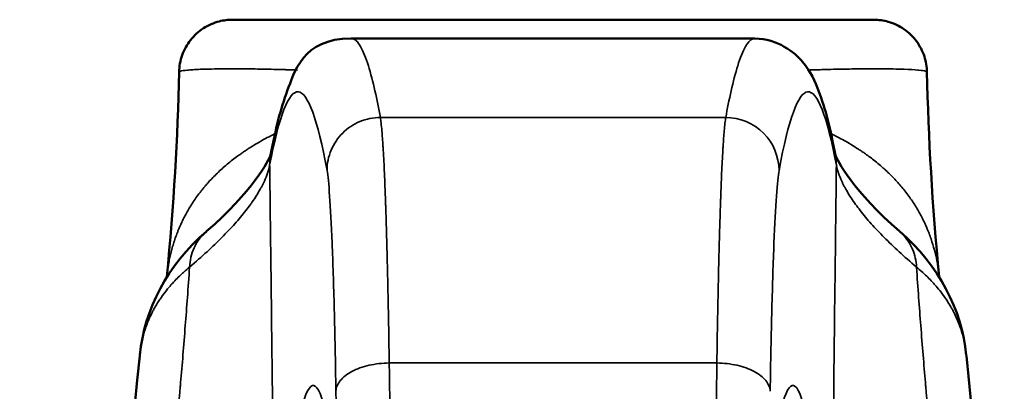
# Model space of a CAD drawing. Header units: inches. Extents: x 0 to 136, y 2 to 86.
# Tile 10 of 74: x 39.942 to 41.396, y 21.063 to 21.611. Entities that reach past the tile are written whole.
import ezdxf

# ---------------------------------------------------------------- set-up
doc = ezdxf.new("R2010")
doc.units = ezdxf.units.IN
doc.header["$LTSCALE"] = 4
doc.header["$MEASUREMENT"] = 0
doc.layers.add('Visible (ANSI)', color=7, linetype='Continuous', lineweight=50)
doc.layers.add('Visible Narrow (ANSI)', color=7, linetype='Continuous', lineweight=35)

msp = doc.modelspace()

# ---------------------------------------------------------------- linework, layer by layer
at = {"layer": 'Visible (ANSI)'}
for p, q in [((40.2564, 21.6113), (41.2031, 21.6113)), ((41.0278, 21.5838), (40.4317, 21.5838)), ((41.0278, 21.5838), (41.0278, 21.5838)), ((40.1777, 21.5343), (40.1777, 21.5343)), ((41.2818, 21.5343), (41.2818, 21.5343)), ((40.2183, 21.2993), (40.2183, 21.2993)), ((41.2413, 21.2993), (41.2413, 21.2993)), ((40.1952, 21.2614), (40.1952, 21.2614)), ((40.2075, 21.2589), (40.2075, 21.2589)), ((41.2521, 21.2589), (41.2521, 21.2589)), ((41.2643, 21.2614), (41.2643, 21.2614)), ((40.1859, 21.2403), (40.1859, 21.2403)), ((41.2736, 21.2404), (41.2736, 21.2404)), ((40.1581, 21.2111), (40.1581, 21.2111)), ((41.3014, 21.2112), (41.3014, 21.2112))]:
    msp.add_line(p, q, dxfattribs=at)
for points, knots in [([(40.1777, 21.5343), (40.1779, 21.5427), (40.1794, 21.5511), (40.1851, 21.567), (40.1893, 21.5747), (40.1999, 21.5881), (40.2064, 21.594), (40.2207, 21.6033), (40.2287, 21.6068), (40.2401, 21.6097), (40.2433, 21.6103), (40.2498, 21.6111), (40.2531, 21.6113), (40.2564, 21.6113)], [0, 0, 0, 0, 0.0637688, 0.0637688, 0.1287341, 0.1287341, 0.1937033, 0.1937033, 0.2585382, 0.2585382, 0.2833569, 0.2833569, 0.3085699, 0.3085699, 0.3085699, 0.3085699]), ([(41.2031, 21.6113), (41.2068, 21.6113), (41.2105, 21.6111), (41.2178, 21.61), (41.2213, 21.6093), (41.233, 21.6059), (41.2409, 21.6022), (41.2549, 21.5925), (41.2612, 21.5865), (41.2714, 21.5728), (41.2754, 21.565), (41.2804, 21.5496), (41.2817, 21.5419), (41.2818, 21.5343)], [0, 0, 0, 0, 0.0281367, 0.0281367, 0.0557283, 0.0557283, 0.120561, 0.120561, 0.1854409, 0.1854409, 0.2506331, 0.2506331, 0.3086227, 0.3086227, 0.3086227, 0.3086227]), ([(40.3128, 21.4117), (40.3202, 21.4502), (40.3274, 21.4802), (40.3476, 21.5328), (40.3595, 21.5838), (40.4317, 21.5838)], [0, 0, 0, 0, 2.032568, 2.032568, 4.075039, 4.075039, 4.075039, 4.075039]), ([(41.0278, 21.5836), (41.061, 21.5836), (41.0869, 21.563), (41.1107, 21.534), (41.1164, 21.5205), (41.1322, 21.4799), (41.1393, 21.4499), (41.1467, 21.4113)], [0, 0, 0, 0, 0.970725, 0.970725, 2.045486, 2.045486, 4.078885, 4.078885, 4.078885, 4.078885]), ([(41.34, 21.1156), (41.3554, 20.9551), (41.3782, 20.7913), (41.4379, 20.4078), (41.4771, 20.1876), (41.5172, 19.9696)], [0, 0, 0, 0, 1.240066, 1.240066, 2.974807, 2.974807, 2.974807, 2.974807])]:
    msp.add_open_spline(points, degree=3, knots=knots, dxfattribs=at)
for points in [[(40.1596, 21.2323), (40.1698, 21.3377), (40.1756, 21.437), (40.1777, 21.5343)], [(41.2818, 21.5343), (41.2839, 21.437), (41.2897, 21.3377), (41.2999, 21.2324)], [(40.2183, 21.2993), (40.285, 21.3566), (40.3116, 21.4057), (40.3128, 21.4117)], [(41.1468, 21.4117), (41.1479, 21.4057), (41.1745, 21.3566), (41.2413, 21.2993)], [(40.1196, 21.1168), (40.1264, 21.1842), (40.1601, 21.2493), (40.2179, 21.299)], [(41.2416, 21.299), (41.2994, 21.2493), (41.3332, 21.1842), (41.3399, 21.1168)], [(39.9423, 19.9696), (40.0109, 20.3418), (40.0828, 20.7322), (40.1195, 21.1156)]]:
    msp.add_open_spline(points, degree=3, dxfattribs=at)
at = {"layer": 'Visible Narrow (ANSI)'}
for p, q in [((40.4605, 21.532), (40.4605, 21.532)), ((40.9991, 21.532), (40.9991, 21.532)), ((40.4703, 21.4901), (40.4703, 21.4901)), ((40.9892, 21.4901), (40.9892, 21.4901)), ((40.4748, 21.4672), (40.9848, 21.4672)), ((41.0818, 21.4669), (41.0818, 21.4669)), ((40.4772, 21.4458), (40.4772, 21.4458)), ((40.9824, 21.4458), (40.9824, 21.4458)), ((41.0691, 21.4174), (41.0691, 21.4174)), ((40.4812, 21.3765), (40.4812, 21.3765)), ((40.9784, 21.3765), (40.9784, 21.3765)), ((40.4879, 21.1051), (40.9716, 21.1051))]:
    msp.add_line(p, q, dxfattribs=at)
for centre, major_axis, ratio, start_param, end_param in [((40.3757, 14.6899), (0, 6.382), 0.026177, 6.195662, 6.627344), ((40.4596, 20.3526), (-0.0038, 1.5146), 0.023002, 5.032166, 5.232321), ((41, 20.3526), (0.0038, 1.5146), 0.023002, 1.050865, 1.25102), ((40.3717, 20.1667), (0, 1.69), 0.026177, 5.096077, 5.271699)]:
    msp.add_ellipse(centre, major_axis=major_axis, ratio=ratio, start_param=start_param, end_param=end_param, dxfattribs=at)
for points, knots in [([(40.4317, 21.5838), (40.432, 21.5838), (40.4322, 21.5838), (40.4325, 21.5837), (40.4336, 21.5836), (40.4348, 21.5833), (40.4359, 21.5827), (40.437, 21.5821), (40.4382, 21.5813), (40.4393, 21.5802), (40.4415, 21.5781), (40.4436, 21.5752), (40.4456, 21.5717), (40.4477, 21.5681), (40.4497, 21.5638), (40.4516, 21.5591), (40.4535, 21.5543), (40.4553, 21.5491), (40.4571, 21.5435), (40.4606, 21.5322), (40.4638, 21.5196), (40.4668, 21.5065), (40.4698, 21.4935), (40.4724, 21.4801), (40.4748, 21.4672)], [0.493529, 0.493529, 0.493529, 0.493529, 0.5, 0.5, 0.5, 0.53125, 0.53125, 0.53125, 0.5625, 0.5625, 0.5625, 0.625, 0.625, 0.625, 0.6875, 0.6875, 0.6875, 0.75, 0.75, 0.75, 0.875, 0.875, 0.875, 1, 1, 1, 1]), ([(40.9848, 21.4672), (40.9871, 21.4801), (40.9925, 21.5069), (41.0006, 21.5386), (41.0079, 21.5596), (41.0139, 21.5723), (41.0192, 21.5796), (41.0236, 21.5829), (41.0262, 21.5837), (41.0276, 21.5838), (41.0278, 21.5838)], [0, 0, 0, 0, 0.125, 0.25, 0.3125, 0.375, 0.4375, 0.46875, 0.5, 0.5064807, 0.5064807, 0.5064807, 0.5064807]), ([(40.1777, 21.5343), (40.1777, 21.5343), (40.1777, 21.5344), (40.1777, 21.5344), (40.1778, 21.5347), (40.1782, 21.5351), (40.1792, 21.5354), (40.1793, 21.5354), (40.1795, 21.5355), (40.1797, 21.5355), (40.1817, 21.536), (40.1851, 21.5365), (40.1902, 21.537), (40.1906, 21.537), (40.191, 21.5371), (40.1914, 21.5371), (40.1967, 21.5376), (40.2037, 21.538), (40.2126, 21.5383), (40.2132, 21.5383), (40.2138, 21.5383), (40.2143, 21.5383), (40.2236, 21.5386), (40.2348, 21.5389), (40.2483, 21.5389), (40.249, 21.5389), (40.2496, 21.5389), (40.2503, 21.5389), (40.2576, 21.539), (40.2654, 21.5389), (40.2741, 21.5389), (40.2821, 21.5388), (40.2908, 21.5387), (40.3003, 21.5385), (40.301, 21.5385), (40.3018, 21.5385), (40.3025, 21.5385), (40.3122, 21.5383), (40.3228, 21.538), (40.3343, 21.5377), (40.335, 21.5377), (40.3358, 21.5376), (40.3365, 21.5376), (40.3416, 21.5375), (40.347, 21.5373), (40.3525, 21.5371)], [0.0239766, 0.0239766, 0.0239766, 0.0239766, 0.0256457, 0.0256457, 0.0256457, 0.0572664, 0.0572664, 0.0572664, 0.0625, 0.0625, 0.0625, 0.120503, 0.120503, 0.120503, 0.125, 0.125, 0.125, 0.1837556, 0.1837556, 0.1837556, 0.1875, 0.1875, 0.1875, 0.2470046, 0.2470046, 0.2470046, 0.25, 0.25, 0.25, 0.28125, 0.28125, 0.28125, 0.3102524, 0.3102524, 0.3102524, 0.3125, 0.3125, 0.3125, 0.3418781, 0.3418781, 0.3418781, 0.34375, 0.34375, 0.34375, 0.356634, 0.356634, 0.356634, 0.356634]), ([(41.1069, 21.5371), (41.1149, 21.5374), (41.1224, 21.5376), (41.1295, 21.5378), (41.1302, 21.5378), (41.1309, 21.5378), (41.1316, 21.5379), (41.1427, 21.5382), (41.1528, 21.5384), (41.1621, 21.5386), (41.1628, 21.5386), (41.1635, 21.5386), (41.1642, 21.5386), (41.1733, 21.5387), (41.1816, 21.5388), (41.1893, 21.5389), (41.1975, 21.5389), (41.2051, 21.5389), (41.212, 21.5389), (41.2126, 21.5389), (41.2133, 21.5389), (41.2139, 21.5389), (41.2269, 21.5388), (41.2376, 21.5386), (41.2464, 21.5383), (41.247, 21.5383), (41.2476, 21.5383), (41.2481, 21.5382), (41.2566, 21.5379), (41.2634, 21.5375), (41.2686, 21.5371), (41.269, 21.537), (41.2694, 21.537), (41.2698, 21.537), (41.2746, 21.5365), (41.278, 21.536), (41.2799, 21.5355), (41.2801, 21.5354), (41.2803, 21.5354), (41.2804, 21.5353), (41.2813, 21.535), (41.2818, 21.5347), (41.2818, 21.5344), (41.2818, 21.5344), (41.2818, 21.5343), (41.2818, 21.5343)], [0.6375478, 0.6375478, 0.6375478, 0.6375478, 0.65625, 0.65625, 0.65625, 0.6581247, 0.6581247, 0.6581247, 0.6875, 0.6875, 0.6875, 0.6897461, 0.6897461, 0.6897461, 0.71875, 0.71875, 0.71875, 0.75, 0.75, 0.75, 0.7529961, 0.7529961, 0.7529961, 0.8125, 0.8125, 0.8125, 0.8162445, 0.8162445, 0.8162445, 0.875, 0.875, 0.875, 0.8794971, 0.8794971, 0.8794971, 0.9375, 0.9375, 0.9375, 0.9427334, 0.9427334, 0.9427334, 0.9743539, 0.9743539, 0.9743539, 0.9757356, 0.9757356, 0.9757356, 0.9757356]), ([(40.3114, 21.3969), (40.3254, 21.4702), (40.3396, 21.5063), (40.3537, 21.505), (40.3679, 21.5037), (40.3821, 21.465), (40.3961, 21.3892)], [0, 0, 0, 0, 0.5, 0.5, 0.5, 1, 1, 1, 1]), ([(41.0635, 21.3892), (41.0775, 21.465), (41.0916, 21.5037), (41.1058, 21.505), (41.12, 21.5063), (41.1341, 21.4702), (41.1481, 21.3969)], [0.0000406, 0.0000406, 0.0000406, 0.0000406, 0.5, 0.5, 0.5, 1, 1, 1, 1]), ([(40.3961, 21.3892), (40.3961, 21.3994), (40.3982, 21.4096), (40.4061, 21.4284), (40.412, 21.437), (40.4265, 21.4514), (40.4352, 21.4572), (40.4542, 21.4651), (40.4645, 21.4671), (40.4748, 21.4672)], [0, 0, 0, 0, 0.25, 0.25, 0.5, 0.5, 0.75, 0.75, 1, 1, 1, 1]), ([(40.4748, 21.4672), (40.4756, 21.4624), (40.4763, 21.4556), (40.4771, 21.4474), (40.4776, 21.4407), (40.4782, 21.4331), (40.4787, 21.4249), (40.4788, 21.4229), (40.4789, 21.4209), (40.4791, 21.4189), (40.4794, 21.4136), (40.4797, 21.4081), (40.48, 21.4024), (40.4803, 21.3967), (40.4805, 21.3908), (40.4808, 21.3848), (40.4811, 21.3788), (40.4813, 21.3726), (40.4816, 21.3665), (40.4817, 21.3634), (40.4818, 21.3604), (40.482, 21.3572), (40.482, 21.3556), (40.4821, 21.354), (40.4821, 21.3525), (40.4822, 21.351), (40.4822, 21.3496), (40.4823, 21.3478), (40.4824, 21.346), (40.4825, 21.3437), (40.4825, 21.3415), (40.4826, 21.3393), (40.4827, 21.3372), (40.4827, 21.3351), (40.4829, 21.3308), (40.483, 21.3264), (40.4832, 21.3219), (40.4835, 21.3129), (40.4837, 21.3038), (40.484, 21.2943), (40.4843, 21.2849), (40.4845, 21.2752), (40.4848, 21.2653), (40.485, 21.2569), (40.4852, 21.2483), (40.4854, 21.2395), (40.4855, 21.238), (40.4855, 21.2366), (40.4855, 21.2351), (40.486, 21.2146), (40.4864, 21.1933), (40.4868, 21.1716), (40.4872, 21.1498), (40.4876, 21.1276), (40.4879, 21.1051)], [0, 0, 0, 0, 0.125, 0.125, 0.125, 0.225928, 0.225928, 0.225928, 0.25, 0.25, 0.25, 0.3125, 0.3125, 0.3125, 0.375, 0.375, 0.375, 0.4375, 0.4375, 0.4375, 0.46875, 0.46875, 0.46875, 0.484375, 0.484375, 0.484375, 0.5, 0.5, 0.5, 0.515625, 0.515625, 0.515625, 0.53125, 0.53125, 0.53125, 0.5625, 0.5625, 0.5625, 0.625, 0.625, 0.625, 0.6875, 0.6875, 0.6875, 0.741064, 0.741064, 0.741064, 0.75, 0.75, 0.75, 0.875, 0.875, 0.875, 1, 1, 1, 1]), ([(40.9716, 21.1051), (40.972, 21.1276), (40.9723, 21.1498), (40.9727, 21.1716), (40.9731, 21.1933), (40.9736, 21.2146), (40.974, 21.2351), (40.9741, 21.2366), (40.9741, 21.238), (40.9741, 21.2395), (40.9743, 21.2483), (40.9745, 21.2569), (40.9748, 21.2653), (40.975, 21.2752), (40.9753, 21.2849), (40.9755, 21.2943), (40.9758, 21.3038), (40.9761, 21.3129), (40.9764, 21.3219), (40.9765, 21.3264), (40.9767, 21.3308), (40.9768, 21.3351), (40.9769, 21.3372), (40.977, 21.3393), (40.977, 21.3415), (40.9771, 21.3437), (40.9772, 21.346), (40.9773, 21.3478), (40.9773, 21.3496), (40.9774, 21.351), (40.9774, 21.3525), (40.9775, 21.354), (40.9775, 21.3556), (40.9776, 21.3572), (40.9777, 21.3604), (40.9778, 21.3634), (40.978, 21.3665), (40.9782, 21.3726), (40.9785, 21.3788), (40.9787, 21.3848), (40.979, 21.3908), (40.9793, 21.3967), (40.9796, 21.4024), (40.9799, 21.4081), (40.9802, 21.4136), (40.9805, 21.4189), (40.9806, 21.4209), (40.9807, 21.4229), (40.9809, 21.4249), (40.9814, 21.4331), (40.9819, 21.4407), (40.9825, 21.4474), (40.9832, 21.4556), (40.984, 21.4624), (40.9848, 21.4672)], [0, 0, 0, 0, 0.125, 0.125, 0.125, 0.25, 0.25, 0.25, 0.258938, 0.258938, 0.258938, 0.3125, 0.3125, 0.3125, 0.375, 0.375, 0.375, 0.4375, 0.4375, 0.4375, 0.46875, 0.46875, 0.46875, 0.484375, 0.484375, 0.484375, 0.5, 0.5, 0.5, 0.515625, 0.515625, 0.515625, 0.53125, 0.53125, 0.53125, 0.5625, 0.5625, 0.5625, 0.625, 0.625, 0.625, 0.6875, 0.6875, 0.6875, 0.75, 0.75, 0.75, 0.774075, 0.774075, 0.774075, 0.875, 0.875, 0.875, 1, 1, 1, 1]), ([(40.9848, 21.4672), (41.0054, 21.4671), (41.026, 21.4585), (41.0406, 21.444), (41.055, 21.4296), (41.0632, 21.4094), (41.0635, 21.3892)], [0, 0, 0, 0, 0.503, 0.503, 0.503, 1, 1, 1, 1]), ([(40.1596, 21.2323), (40.1597, 21.2336), (40.1599, 21.2348), (40.16, 21.2361), (40.1602, 21.2377), (40.1604, 21.2393), (40.1606, 21.2407), (40.1608, 21.2422), (40.161, 21.2434), (40.1611, 21.2446), (40.1613, 21.2459), (40.1615, 21.2472), (40.1618, 21.2486), (40.1622, 21.2512), (40.1627, 21.2538), (40.1632, 21.2565), (40.1643, 21.2618), (40.1655, 21.2672), (40.167, 21.2727), (40.1677, 21.2754), (40.1685, 21.2782), (40.1694, 21.281), (40.1702, 21.2837), (40.1711, 21.2865), (40.1721, 21.2893), (40.1731, 21.2921), (40.1741, 21.2949), (40.1752, 21.2977), (40.1757, 21.2991), (40.1763, 21.3006), (40.1769, 21.3019), (40.1772, 21.3026), (40.1775, 21.3033), (40.1778, 21.3041), (40.1781, 21.3048), (40.1784, 21.3056), (40.1787, 21.3062), (40.179, 21.3068), (40.1791, 21.3072), (40.1794, 21.3077), (40.1796, 21.3082), (40.1798, 21.3087), (40.1801, 21.3093), (40.1805, 21.3103), (40.181, 21.3114), (40.1815, 21.3124), (40.1825, 21.3146), (40.1836, 21.3168), (40.1848, 21.3191), (40.1859, 21.3213), (40.1871, 21.3236), (40.1884, 21.326), (40.1897, 21.3284), (40.1911, 21.3308), (40.1926, 21.3332), (40.1956, 21.3382), (40.1989, 21.3433), (40.2026, 21.3486), (40.2045, 21.3512), (40.2065, 21.3539), (40.2086, 21.3566), (40.2096, 21.358), (40.2107, 21.3593), (40.2118, 21.3607), (40.2129, 21.3622), (40.2142, 21.3636), (40.2152, 21.3649), (40.2163, 21.3662), (40.2172, 21.3672), (40.2182, 21.3684), (40.2192, 21.3695), (40.2202, 21.3706), (40.2212, 21.3718), (40.2233, 21.3741), (40.2254, 21.3763), (40.2275, 21.3785), (40.2297, 21.3807), (40.2319, 21.383), (40.2342, 21.3851), (40.2364, 21.3873), (40.2387, 21.3894), (40.2411, 21.3916), (40.2436, 21.3938), (40.2462, 21.396), (40.2488, 21.3982), (40.2514, 21.4004), (40.2539, 21.4025), (40.2566, 21.4045), (40.2592, 21.4066), (40.2619, 21.4086), (40.2646, 21.4106), (40.266, 21.4116), (40.2673, 21.4126), (40.2687, 21.4135), (40.2694, 21.414), (40.2701, 21.4145), (40.2708, 21.415), (40.2714, 21.4154), (40.2721, 21.4159), (40.2728, 21.4164), (40.2736, 21.4169), (40.2746, 21.4176), (40.2755, 21.4182), (40.2764, 21.4188), (40.2773, 21.4194), (40.2782, 21.42), (40.2799, 21.4211), (40.2817, 21.4223), (40.2835, 21.4234), (40.2871, 21.4257), (40.2907, 21.4278), (40.2943, 21.4299), (40.3015, 21.4341), (40.3087, 21.438), (40.3159, 21.4416), (40.317, 21.4421), (40.3182, 21.4427), (40.3193, 21.4433)], [0.1178503, 0.1178503, 0.1178503, 0.1178503, 0.1210938, 0.1210938, 0.1210938, 0.125, 0.125, 0.125, 0.1289062, 0.1289062, 0.1289062, 0.1328125, 0.1328125, 0.1328125, 0.140625, 0.140625, 0.140625, 0.15625, 0.15625, 0.15625, 0.1640625, 0.1640625, 0.1640625, 0.171875, 0.171875, 0.171875, 0.1796875, 0.1796875, 0.1796875, 0.1835938, 0.1835938, 0.1835938, 0.1855469, 0.1855469, 0.1855469, 0.1875, 0.1875, 0.1875, 0.1894531, 0.1894531, 0.1894531, 0.1914062, 0.1914062, 0.1914062, 0.1953125, 0.1953125, 0.1953125, 0.203125, 0.203125, 0.203125, 0.2109375, 0.2109375, 0.2109375, 0.21875, 0.21875, 0.21875, 0.234375, 0.234375, 0.234375, 0.2421875, 0.2421875, 0.2421875, 0.2460938, 0.2460938, 0.2460938, 0.25, 0.25, 0.25, 0.2539062, 0.2539062, 0.2539062, 0.2578125, 0.2578125, 0.2578125, 0.265625, 0.265625, 0.265625, 0.2734375, 0.2734375, 0.2734375, 0.28125, 0.28125, 0.28125, 0.2890625, 0.2890625, 0.2890625, 0.296875, 0.296875, 0.296875, 0.3046875, 0.3046875, 0.3046875, 0.3085938, 0.3085938, 0.3085938, 0.3105469, 0.3105469, 0.3105469, 0.3125, 0.3125, 0.3125, 0.3144531, 0.3144531, 0.3144531, 0.3164062, 0.3164062, 0.3164062, 0.3203125, 0.3203125, 0.3203125, 0.328125, 0.328125, 0.328125, 0.34375, 0.34375, 0.34375, 0.3462303, 0.3462303, 0.3462303, 0.3462303]), ([(41.1402, 21.4433), (41.1432, 21.4418), (41.1463, 21.4402), (41.1494, 21.4386), (41.1529, 21.4368), (41.1563, 21.435), (41.1598, 21.433), (41.1633, 21.4311), (41.1667, 21.4291), (41.1702, 21.427), (41.1737, 21.4249), (41.1771, 21.4227), (41.1806, 21.4205), (41.1823, 21.4193), (41.1841, 21.4182), (41.1858, 21.417), (41.1866, 21.4165), (41.1875, 21.4159), (41.1884, 21.4153), (41.1893, 21.4146), (41.1902, 21.414), (41.1909, 21.4135), (41.1916, 21.413), (41.1921, 21.4126), (41.1926, 21.4122), (41.1932, 21.4119), (41.1938, 21.4114), (41.1944, 21.411), (41.1956, 21.4101), (41.1967, 21.4093), (41.1979, 21.4084), (41.2003, 21.4066), (41.2028, 21.4047), (41.2054, 21.4026), (41.208, 21.4006), (41.2106, 21.3984), (41.2132, 21.3961), (41.2145, 21.395), (41.2159, 21.3938), (41.2173, 21.3926), (41.2186, 21.3914), (41.2201, 21.3901), (41.2214, 21.3889), (41.2226, 21.3878), (41.2236, 21.3868), (41.2247, 21.3857), (41.2258, 21.3847), (41.2269, 21.3836), (41.228, 21.3825), (41.2302, 21.3804), (41.2323, 21.3782), (41.2344, 21.376), (41.2365, 21.3738), (41.2385, 21.3716), (41.2405, 21.3694), (41.2424, 21.3672), (41.2442, 21.365), (41.2462, 21.3626), (41.2482, 21.3602), (41.2503, 21.3575), (41.2522, 21.3549), (41.2542, 21.3524), (41.256, 21.3499), (41.2577, 21.3474), (41.2612, 21.3424), (41.2644, 21.3375), (41.2673, 21.3326), (41.2702, 21.3278), (41.2728, 21.323), (41.2751, 21.3184), (41.2763, 21.3161), (41.2774, 21.3138), (41.2785, 21.3115), (41.279, 21.3103), (41.2795, 21.3092), (41.28, 21.3081), (41.2805, 21.307), (41.2809, 21.306), (41.2815, 21.3048), (41.282, 21.3035), (41.2826, 21.302), (41.2832, 21.3006), (41.2838, 21.2991), (41.2843, 21.2977), (41.2849, 21.2964), (41.2859, 21.2936), (41.2869, 21.2908), (41.2879, 21.288), (41.2898, 21.2825), (41.2914, 21.277), (41.2928, 21.2716), (41.2943, 21.2662), (41.2955, 21.2608), (41.2965, 21.2556), (41.297, 21.2529), (41.2975, 21.2503), (41.2979, 21.2477), (41.2981, 21.2464), (41.2983, 21.2451), (41.2985, 21.2438), (41.2987, 21.2426), (41.2989, 21.2414), (41.299, 21.24), (41.2992, 21.2386), (41.2994, 21.2369), (41.2996, 21.2354), (41.2997, 21.2344), (41.2998, 21.2334), (41.2999, 21.2324)], [0.6492627, 0.6492627, 0.6492627, 0.6492627, 0.65625, 0.65625, 0.65625, 0.6640625, 0.6640625, 0.6640625, 0.671875, 0.671875, 0.671875, 0.6796875, 0.6796875, 0.6796875, 0.6835938, 0.6835938, 0.6835938, 0.6855469, 0.6855469, 0.6855469, 0.6875, 0.6875, 0.6875, 0.6894531, 0.6894531, 0.6894531, 0.6914062, 0.6914062, 0.6914062, 0.6953125, 0.6953125, 0.6953125, 0.703125, 0.703125, 0.703125, 0.7109375, 0.7109375, 0.7109375, 0.7148438, 0.7148438, 0.7148438, 0.71875, 0.71875, 0.71875, 0.7226562, 0.7226562, 0.7226562, 0.7265625, 0.7265625, 0.7265625, 0.734375, 0.734375, 0.734375, 0.7421875, 0.7421875, 0.7421875, 0.75, 0.75, 0.75, 0.7578125, 0.7578125, 0.7578125, 0.765625, 0.765625, 0.765625, 0.78125, 0.78125, 0.78125, 0.796875, 0.796875, 0.796875, 0.8046875, 0.8046875, 0.8046875, 0.8085938, 0.8085938, 0.8085938, 0.8125, 0.8125, 0.8125, 0.8164062, 0.8164062, 0.8164062, 0.8203125, 0.8203125, 0.8203125, 0.828125, 0.828125, 0.828125, 0.84375, 0.84375, 0.84375, 0.859375, 0.859375, 0.859375, 0.8671875, 0.8671875, 0.8671875, 0.8710938, 0.8710938, 0.8710938, 0.875, 0.875, 0.875, 0.8789062, 0.8789062, 0.8789062, 0.8814745, 0.8814745, 0.8814745, 0.8814745]), ([(40.3114, 21.3969), (40.3098, 21.3892), (40.3072, 21.3813), (40.3036, 21.3734), (40.303, 21.3721), (40.3023, 21.3708), (40.3017, 21.3695), (40.3011, 21.3682), (40.3004, 21.3669), (40.2997, 21.3655), (40.299, 21.3642), (40.2982, 21.3626), (40.2973, 21.3612), (40.2939, 21.355), (40.29, 21.3489), (40.2857, 21.3428), (40.2849, 21.3415), (40.284, 21.3402), (40.283, 21.339), (40.2809, 21.336), (40.2787, 21.3331), (40.2763, 21.33), (40.2739, 21.3269), (40.2712, 21.3236), (40.2685, 21.3203), (40.2658, 21.3171), (40.2629, 21.3138), (40.26, 21.3105), (40.2541, 21.3039), (40.2477, 21.2971), (40.2409, 21.2903), (40.2341, 21.2834), (40.2268, 21.2764), (40.2189, 21.2691), (40.211, 21.2619), (40.2024, 21.2543), (40.1932, 21.2465)], [0, 0, 0, 0, 0.1875, 0.1875, 0.1875, 0.21875, 0.21875, 0.21875, 0.25, 0.25, 0.25, 0.28125, 0.28125, 0.28125, 0.41081, 0.41081, 0.41081, 0.4375, 0.4375, 0.4375, 0.5, 0.5, 0.5, 0.5625, 0.5625, 0.5625, 0.625, 0.625, 0.625, 0.75, 0.75, 0.75, 0.875, 0.875, 0.875, 1, 1, 1, 1]), ([(40.3114, 21.3969), (40.3114, 21.3956), (40.3114, 21.3942), (40.3115, 21.3928), (40.3117, 21.3763), (40.3119, 21.3604), (40.3121, 21.3453), (40.3122, 21.33), (40.3124, 21.3154), (40.3126, 21.3015), (40.3129, 21.2739), (40.3132, 21.2491), (40.3135, 21.2272), (40.3135, 21.2265), (40.3135, 21.2258), (40.3135, 21.2251), (40.3135, 21.225), (40.3135, 21.2248), (40.3135, 21.2246), (40.3136, 21.2228), (40.3136, 21.221), (40.3136, 21.2192), (40.3141, 21.176), (40.3146, 21.1337), (40.3151, 21.0922), (40.3152, 21.0801), (40.3154, 21.0681), (40.3155, 21.0561), (40.3155, 21.0544), (40.3156, 21.0527), (40.3156, 21.0509), (40.3164, 20.9798), (40.3172, 20.9079), (40.3179, 20.8353), (40.3184, 20.7897), (40.3189, 20.7439), (40.3193, 20.6977)], [0, 0, 0, 0, 0.004917, 0.004917, 0.004917, 0.064567, 0.064567, 0.064567, 0.125, 0.125, 0.125, 0.245184, 0.245184, 0.245184, 0.249023, 0.249023, 0.249023, 0.25, 0.25, 0.25, 0.257598, 0.257598, 0.257598, 0.4392, 0.4392, 0.4392, 0.492188, 0.492188, 0.492188, 0.5, 0.5, 0.5, 0.807344, 0.807344, 0.807344, 1, 1, 1, 1]), ([(40.3961, 21.3892), (40.3974, 21.382), (40.3987, 21.3692), (40.4012, 21.3331), (40.4025, 21.3098), (40.4047, 21.2537), (40.4058, 21.221), (40.4077, 21.1476), (40.4085, 21.107), (40.4092, 21.0634)], [0, 0, 0, 0, 0.25, 0.25, 0.5, 0.5, 0.75, 0.75, 1, 1, 1, 1]), ([(41.0503, 21.0634), (41.0511, 21.107), (41.0519, 21.1476), (41.0538, 21.221), (41.0548, 21.2537), (41.0571, 21.3098), (41.0583, 21.3331), (41.0608, 21.3692), (41.0621, 21.382), (41.0635, 21.3892)], [0, 0, 0, 0, 0.25, 0.25, 0.5, 0.5, 0.75, 0.75, 1, 1, 1, 1]), ([(41.1481, 21.3969), (41.1479, 21.3797), (41.1477, 21.3625), (41.1475, 21.3453), (41.147, 21.3034), (41.1465, 21.2614), (41.146, 21.2192), (41.1454, 21.177), (41.1449, 21.1347), (41.1445, 21.0922), (41.1435, 21.0072), (41.1425, 20.9215), (41.1416, 20.8353), (41.1411, 20.7896), (41.1407, 20.7437), (41.1402, 20.6977)], [0, 0, 0, 0, 0.0750166, 0.0750166, 0.0750166, 0.2578171, 0.2578171, 0.2578171, 0.4406177, 0.4406177, 0.4406177, 0.8062189, 0.8062189, 0.8062189, 1, 1, 1, 1]), ([(41.2664, 21.2465), (41.2572, 21.2543), (41.2486, 21.2619), (41.2407, 21.2691), (41.2328, 21.2764), (41.2255, 21.2834), (41.2187, 21.2903), (41.2118, 21.2971), (41.2054, 21.3039), (41.1996, 21.3105), (41.1966, 21.3138), (41.1938, 21.3171), (41.1911, 21.3203), (41.1883, 21.3236), (41.1857, 21.3269), (41.1833, 21.33), (41.1809, 21.3331), (41.1787, 21.336), (41.1765, 21.339), (41.1718, 21.3454), (41.1675, 21.352), (41.1638, 21.3584), (41.1633, 21.3593), (41.1627, 21.3602), (41.1622, 21.3612), (41.1614, 21.3626), (41.1606, 21.3642), (41.1598, 21.3655), (41.1591, 21.3669), (41.1585, 21.3682), (41.1578, 21.3695), (41.1572, 21.3708), (41.1566, 21.3721), (41.156, 21.3734), (41.1524, 21.3813), (41.1497, 21.3892), (41.1481, 21.3969)], [0, 0, 0, 0, 0.125, 0.125, 0.125, 0.25, 0.25, 0.25, 0.375, 0.375, 0.375, 0.4375, 0.4375, 0.4375, 0.5, 0.5, 0.5, 0.5625, 0.5625, 0.5625, 0.699136, 0.699136, 0.699136, 0.71875, 0.71875, 0.71875, 0.75, 0.75, 0.75, 0.78125, 0.78125, 0.78125, 0.8125, 0.8125, 0.8125, 1, 1, 1, 1]), ([(40.2183, 21.2993), (40.2177, 21.2988), (40.2171, 21.2983), (40.2165, 21.2978), (40.2095, 21.2913), (40.2038, 21.2835), (40.1998, 21.2747), (40.1958, 21.2659), (40.1935, 21.2563), (40.1932, 21.2465)], [0.0682855, 0.0682855, 0.0682855, 0.0682855, 0.1045132, 0.1045132, 0.1045132, 0.5522566, 0.5522566, 0.5522566, 0.9999999, 0.9999999, 0.9999999, 0.9999999]), ([(41.2664, 21.2465), (41.266, 21.2556), (41.2641, 21.2646), (41.2606, 21.2728), (41.2571, 21.2811), (41.2521, 21.2886), (41.2459, 21.295), (41.2444, 21.2965), (41.2429, 21.298), (41.2413, 21.2993)], [0.0000001, 0.0000001, 0.0000001, 0.0000001, 0.4160871, 0.4160871, 0.4160871, 0.8321779, 0.8321779, 0.8321779, 0.931711, 0.931711, 0.931711, 0.931711]), ([(40.1932, 21.2465), (40.191, 21.2155), (40.1889, 21.1872), (40.1868, 21.1603), (40.1845, 21.1306), (40.1823, 21.1028), (40.18, 21.0762), (40.1799, 21.0743), (40.1797, 21.0724), (40.1795, 21.0705), (40.1775, 21.046), (40.1754, 21.0222), (40.1733, 20.9991), (40.1711, 20.9742), (40.1689, 20.9501), (40.1667, 20.9264), (40.1666, 20.9253), (40.1665, 20.9242), (40.1664, 20.9231), (40.1621, 20.8769), (40.1578, 20.8326), (40.1535, 20.7892), (40.1534, 20.7887), (40.1534, 20.7882), (40.1533, 20.7876), (40.149, 20.7437), (40.1446, 20.7007), (40.1402, 20.6582), (40.1314, 20.573), (40.1226, 20.4897), (40.1136, 20.4068), (40.1135, 20.4058), (40.1134, 20.4048), (40.1133, 20.4038), (40.1044, 20.3219), (40.0955, 20.2404), (40.0865, 20.1589)], [0, 0, 0, 0, 0.0571966, 0.0571966, 0.0571966, 0.1204856, 0.1204856, 0.1204856, 0.125, 0.125, 0.125, 0.1838239, 0.1838239, 0.1838239, 0.2470035, 0.2470035, 0.2470035, 0.25, 0.25, 0.25, 0.3735008, 0.3735008, 0.3735008, 0.375, 0.375, 0.375, 0.5, 0.5, 0.5, 0.75, 0.75, 0.75, 0.7530011, 0.7530011, 0.7530011, 1, 1, 1, 1]), ([(40.1932, 21.2465), (40.1908, 21.2445), (40.1877, 21.2419), (40.184, 21.2386), (40.1803, 21.2353), (40.176, 21.2312), (40.1714, 21.2264), (40.1708, 21.2258), (40.1702, 21.2251), (40.1696, 21.2244), (40.1679, 21.2226), (40.1661, 21.2207), (40.1644, 21.2186), (40.1619, 21.2158), (40.1595, 21.2128), (40.157, 21.2097), (40.1545, 21.2065), (40.1521, 21.2031), (40.1496, 21.1994), (40.1484, 21.1976), (40.1472, 21.1958), (40.146, 21.1939), (40.1458, 21.1935), (40.1456, 21.1932), (40.1454, 21.1929), (40.145, 21.1923), (40.1446, 21.1916), (40.1442, 21.191), (40.1436, 21.1899), (40.143, 21.1889), (40.1425, 21.188), (40.1419, 21.1871), (40.1415, 21.1863), (40.1411, 21.1855), (40.1407, 21.1848), (40.1402, 21.184), (40.1398, 21.1832), (40.1389, 21.1816), (40.1381, 21.18), (40.1374, 21.1784), (40.1358, 21.1753), (40.1344, 21.1723), (40.1331, 21.1693), (40.1318, 21.1662), (40.1307, 21.1633), (40.1296, 21.1604), (40.1296, 21.1603), (40.1295, 21.1601), (40.1294, 21.1599), (40.1285, 21.1572), (40.1276, 21.1546), (40.1268, 21.152), (40.1259, 21.1493), (40.1252, 21.1466), (40.1245, 21.144), (40.1238, 21.1414), (40.1232, 21.1388), (40.1227, 21.1364), (40.1222, 21.1339), (40.1217, 21.1315), (40.1213, 21.1292), (40.1211, 21.128), (40.1209, 21.1269), (40.1208, 21.1257), (40.1207, 21.1252), (40.1206, 21.1246), (40.1205, 21.1241), (40.1204, 21.1235), (40.1204, 21.1231), (40.1203, 21.1224), (40.1202, 21.1217), (40.1201, 21.1208), (40.12, 21.12), (40.1199, 21.1191), (40.1198, 21.1183), (40.1197, 21.1175), (40.1196, 21.1169), (40.1196, 21.1162), (40.1195, 21.1156)], [0, 0, 0, 0, 0.0625, 0.0625, 0.0625, 0.125, 0.125, 0.125, 0.1335385, 0.1335385, 0.1335385, 0.15625, 0.15625, 0.15625, 0.1875, 0.1875, 0.1875, 0.21875, 0.21875, 0.21875, 0.234375, 0.234375, 0.234375, 0.2370261, 0.2370261, 0.2370261, 0.2421875, 0.2421875, 0.2421875, 0.25, 0.25, 0.25, 0.2578125, 0.2578125, 0.2578125, 0.265625, 0.265625, 0.265625, 0.28125, 0.28125, 0.28125, 0.3125, 0.3125, 0.3125, 0.34375, 0.34375, 0.34375, 0.3456164, 0.3456164, 0.3456164, 0.375, 0.375, 0.375, 0.40625, 0.40625, 0.40625, 0.4375, 0.4375, 0.4375, 0.46875, 0.46875, 0.46875, 0.484375, 0.484375, 0.484375, 0.4921875, 0.4921875, 0.4921875, 0.5, 0.5, 0.5, 0.5078125, 0.5078125, 0.5078125, 0.515625, 0.515625, 0.515625, 0.5218947, 0.5218947, 0.5218947, 0.5218947]), ([(41.373, 20.1589), (41.364, 20.2404), (41.3551, 20.3219), (41.3463, 20.4038), (41.3462, 20.4048), (41.3461, 20.4058), (41.346, 20.4068), (41.337, 20.4897), (41.3281, 20.573), (41.3194, 20.6581), (41.315, 20.7007), (41.3106, 20.7437), (41.3062, 20.7876), (41.3062, 20.7882), (41.3061, 20.7887), (41.3061, 20.7892), (41.3018, 20.8326), (41.2975, 20.8769), (41.2932, 20.9231), (41.2931, 20.9242), (41.293, 20.9253), (41.2929, 20.9264), (41.2907, 20.9501), (41.2885, 20.9742), (41.2862, 20.9991), (41.2842, 21.0222), (41.2821, 21.046), (41.28, 21.0705), (41.2799, 21.0724), (41.2797, 21.0743), (41.2795, 21.0762), (41.2773, 21.1028), (41.275, 21.1306), (41.2727, 21.1603), (41.2706, 21.1872), (41.2685, 21.2155), (41.2664, 21.2465)], [0, 0, 0, 0, 0.2469989, 0.2469989, 0.2469989, 0.25, 0.25, 0.25, 0.4999988, 0.4999988, 0.4999988, 0.625, 0.625, 0.625, 0.6264992, 0.6264992, 0.6264992, 0.75, 0.75, 0.75, 0.7529965, 0.7529965, 0.7529965, 0.8161761, 0.8161761, 0.8161761, 0.875, 0.875, 0.875, 0.8795144, 0.8795144, 0.8795144, 0.9428034, 0.9428034, 0.9428034, 1, 1, 1, 1]), ([(41.34, 21.1156), (41.34, 21.1161), (41.34, 21.1165), (41.3399, 21.117), (41.3398, 21.1178), (41.3397, 21.1186), (41.3396, 21.1194), (41.3395, 21.1202), (41.3394, 21.1212), (41.3393, 21.1218), (41.3393, 21.1225), (41.3392, 21.123), (41.3391, 21.1235), (41.339, 21.124), (41.339, 21.1246), (41.3389, 21.1252), (41.3387, 21.1263), (41.3385, 21.1275), (41.3383, 21.1286), (41.3379, 21.1309), (41.3375, 21.1334), (41.337, 21.1358), (41.3365, 21.1383), (41.3359, 21.1409), (41.3352, 21.1435), (41.3345, 21.1461), (41.3338, 21.1488), (41.3329, 21.1515), (41.3321, 21.1543), (41.3312, 21.1571), (41.3301, 21.1599), (41.3291, 21.1628), (41.3279, 21.1658), (41.3266, 21.1688), (41.3253, 21.1718), (41.3239, 21.1749), (41.3224, 21.178), (41.3216, 21.1796), (41.3208, 21.1812), (41.32, 21.1828), (41.3195, 21.1836), (41.3191, 21.1844), (41.3187, 21.1852), (41.3182, 21.1859), (41.3178, 21.1867), (41.3173, 21.1876), (41.3168, 21.1885), (41.3162, 21.1896), (41.3155, 21.1906), (41.3151, 21.1914), (41.3146, 21.1922), (41.3142, 21.1929), (41.314, 21.1931), (41.3139, 21.1933), (41.3138, 21.1935), (41.3126, 21.1955), (41.3113, 21.1974), (41.3101, 21.1992), (41.3076, 21.2029), (41.3051, 21.2063), (41.3027, 21.2095), (41.3002, 21.2127), (41.2977, 21.2158), (41.2952, 21.2186), (41.2935, 21.2206), (41.2917, 21.2226), (41.29, 21.2244), (41.2894, 21.2251), (41.2887, 21.2258), (41.2881, 21.2264), (41.2835, 21.2313), (41.2792, 21.2353), (41.2755, 21.2386), (41.2718, 21.242), (41.2687, 21.2446), (41.2664, 21.2465)], [0.4798732, 0.4798732, 0.4798732, 0.4798732, 0.484375, 0.484375, 0.484375, 0.4921875, 0.4921875, 0.4921875, 0.5, 0.5, 0.5, 0.5078125, 0.5078125, 0.5078125, 0.515625, 0.515625, 0.515625, 0.53125, 0.53125, 0.53125, 0.5625, 0.5625, 0.5625, 0.59375, 0.59375, 0.59375, 0.625, 0.625, 0.625, 0.6559741, 0.6559741, 0.6559741, 0.6875, 0.6875, 0.6875, 0.71875, 0.71875, 0.71875, 0.734375, 0.734375, 0.734375, 0.7421875, 0.7421875, 0.7421875, 0.75, 0.75, 0.75, 0.7578125, 0.7578125, 0.7578125, 0.7638537, 0.7638537, 0.7638537, 0.765625, 0.765625, 0.765625, 0.78125, 0.78125, 0.78125, 0.8125, 0.8125, 0.8125, 0.84375, 0.84375, 0.84375, 0.8664939, 0.8664939, 0.8664939, 0.875, 0.875, 0.875, 0.9375, 0.9375, 0.9375, 1, 1, 1, 1]), ([(40.4092, 21.0634), (40.4094, 21.0688), (40.4117, 21.0742), (40.4197, 21.0841), (40.4256, 21.0887), (40.4401, 21.0964), (40.4488, 21.0995), (40.4676, 21.1038), (40.4778, 21.105), (40.4879, 21.1051)], [0, 0, 0, 0, 0.25, 0.25, 0.5, 0.5, 0.75, 0.75, 1, 1, 1, 1]), ([(40.9716, 21.1051), (40.9818, 21.105), (40.992, 21.1038), (41.0108, 21.0995), (41.0194, 21.0964), (41.0339, 21.0887), (41.0398, 21.0841), (41.0479, 21.0742), (41.0501, 21.0688), (41.0503, 21.0634)], [0, 0, 0, 0, 0.25, 0.25, 0.5, 0.5, 0.75, 0.75, 1, 1, 1, 1]), ([(41.1402, 20.6977), (41.1289, 20.8526), (41.1172, 20.9607), (41.1052, 21.0195), (41.0933, 21.0782), (41.0812, 21.0877), (41.0693, 21.0475)], [0, 0, 0, 0, 0.5, 0.5, 0.5, 1, 1, 1, 1])]:
    msp.add_open_spline(points, degree=3, knots=knots, dxfattribs=at)
for points in [[(40.3128, 21.4117), (40.3119, 21.4069), (40.3114, 21.4019), (40.3114, 21.3969)], [(41.1481, 21.3969), (41.1481, 21.4018), (41.1476, 21.4066), (41.1467, 21.4113)]]:
    msp.add_open_spline(points, degree=3, dxfattribs=at)

doc.saveas('drawing.dxf')
